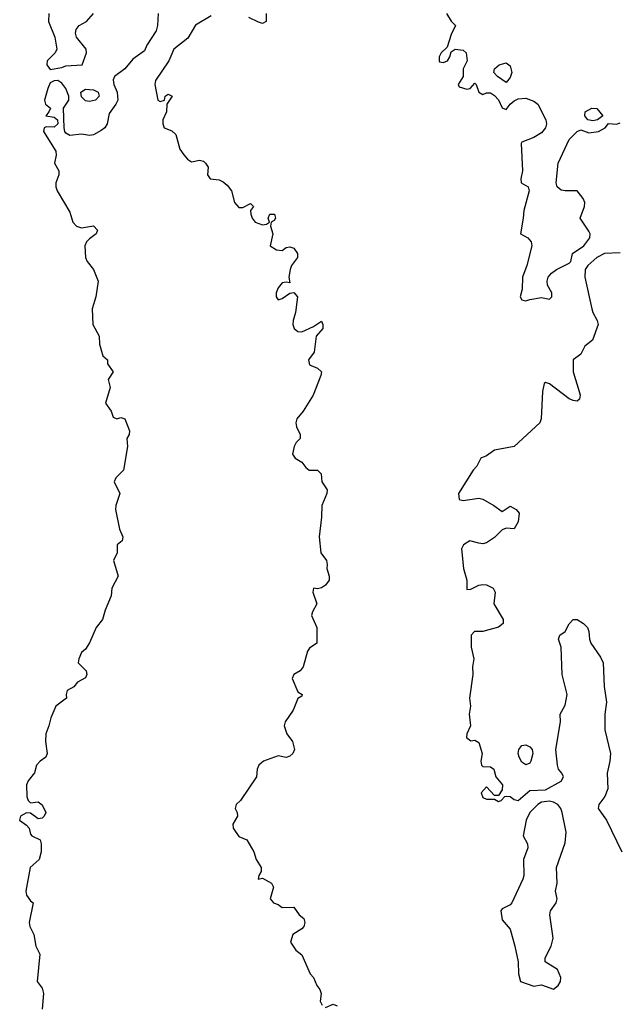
# Model space of a CAD drawing. Header units: metres. Extents: x -46681 to -43747, y -240911 to -237677.
# Tile 230 of 256: x -45292 to -45216, y -240642 to -240517. Entities that reach past the tile are written whole.
import ezdxf

# ---------------------------------------------------------------- set-up
doc = ezdxf.new("R2010")
doc.units = ezdxf.units.M
doc.layers.add('CONTOUR_INDEX', color=1, linetype='Continuous')
doc.layers.add('CONTOUR_INTER', color=3, linetype='Continuous')

msp = doc.modelspace()

# ---------------------------------------------------------------- linework, layer by layer
at = {"layer": 'CONTOUR_INDEX', "elevation": 75}
for points in [[(-45267.6, -240516.31), (-45269.6, -240517.5), (-45270.6, -240519.13), (-45272.36, -240520.52), (-45272.99, -240522.02), (-45274.69, -240524.52), (-45274.79, -240525.02), (-45274.38, -240527.02), (-45274.1, -240527.18), (-45273.56, -240527.02), (-45273.45, -240526.52), (-45273.1, -240526.26), (-45272.57, -240526.52), (-45273.25, -240527.52), (-45273.31, -240528.52), (-45273.78, -240529.52), (-45273.77, -240530.02), (-45273.59, -240530.52), (-45272.6, -240530.91), (-45272.1, -240531.37), (-45271.6, -240533.23), (-45271.1, -240533.95), (-45270.61, -240534.52), (-45270.1, -240534.84), (-45269.1, -240534.66), (-45268.6, -240534.78), (-45268.32, -240535.02), (-45268.01, -240535.52), (-45268.08, -240536.52), (-45267.75, -240537.02), (-45266.6, -240537.16), (-45266.1, -240537.39), (-45265.6, -240537.82), (-45265.02, -240538.52), (-45264.64, -240540.02), (-45264.1, -240540.65), (-45263.6, -240540.66), (-45262.6, -240540.15), (-45262.25, -240540.52), (-45262.63, -240541.02), (-45262.58, -240541.52), (-45262.4, -240542.02), (-45262.01, -240542.52), (-45261.1, -240542.84), (-45260.6, -240542.78), (-45260.19, -240542.52), (-45260.37, -240542.02), (-45260.17, -240541.52), (-45259.57, -240541.52), (-45259.46, -240542.02), (-45259.6, -240542.29), (-45260.01, -240542.52), (-45260.06, -240543.02), (-45259.76, -240544.02), (-45260.13, -240545.52), (-45259.31, -240546.02), (-45258.6, -240546.14), (-45258.1, -240545.76), (-45257.6, -240545.66), (-45257.1, -240545.83), (-45256.65, -240546.52), (-45256.66, -240547.02), (-45257.41, -240548.02), (-45257.58, -240548.52), (-45257.73, -240549.52), (-45257.6, -240550.23), (-45258.1, -240550.15), (-45258.6, -240550.24), (-45259.1, -240550.88), (-45259.36, -240551.52), (-45259.35, -240552.02), (-45259.1, -240552.38), (-45258.6, -240552.22), (-45257.6, -240551.54), (-45257.1, -240551.45), (-45256.65, -240552.02), (-45256.9, -240554.02), (-45257.2, -240555.02), (-45257.22, -240555.52), (-45257.05, -240556.02), (-45256.6, -240556.42), (-45256.1, -240556.47), (-45254.6, -240555.78), (-45253.6, -240555.11), (-45253.44, -240555.52), (-45253.42, -240556.02), (-45254.27, -240557.02), (-45254.52, -240559.02), (-45255.25, -240560.02), (-45255.1, -240560.66), (-45254.1, -240561.08), (-45253.6, -240561.52), (-45253.68, -240562.02), (-45254.66, -240564.52), (-45255.94, -240566.52), (-45256.72, -240567.52), (-45256.87, -240568.02), (-45256.77, -240568.52), (-45256.29, -240569.52), (-45256.29, -240570.02), (-45256.81, -240570.52), (-45257.08, -240571.02), (-45257.27, -240572.02), (-45256.94, -240572.52), (-45256.1, -240573.02), (-45255.6, -240573.68), (-45255.14, -240574.02), (-45254.1, -240574.04), (-45253.64, -240574.52), (-45253.53, -240575.52), (-45252.89, -240576.52), (-45252.91, -240577.02), (-45253.57, -240578.52), (-45253.58, -240580.02), (-45253.88, -240582.52), (-45253.66, -240584.52), (-45252.97, -240585.52), (-45252.86, -240586.02), (-45252.92, -240586.52), (-45252.63, -240587.52), (-45252.63, -240588.02), (-45253.1, -240588.66), (-45253.6, -240588.98), (-45254.1, -240589.11), (-45254.6, -240589.05), (-45254.69, -240589.52), (-45254.2, -240591.02), (-45254.75, -240592.02), (-45254.86, -240592.52), (-45254.2, -240594.02), (-45254.17, -240596.02), (-45255.1, -240596.66), (-45255.36, -240597.02), (-45255.91, -240599.02), (-45256.32, -240599.52), (-45257.13, -240600.02), (-45257.32, -240600.52), (-45256.6, -240602.2), (-45256.03, -240602.52), (-45256.1, -240602.76), (-45256.6, -240603.05), (-45257.2, -240604.52), (-45258.22, -240606.02), (-45258.34, -240606.52), (-45257.99, -240607.52), (-45257.28, -240608.52), (-45257.02, -240609.52), (-45257.24, -240610.02), (-45257.6, -240610.38), (-45258.1, -240610.53), (-45259.1, -240610.35), (-45260.95, -240611.02), (-45261.55, -240611.52), (-45261.77, -240612.02), (-45261.85, -240613.02), (-45263.89, -240616.02), (-45264.46, -240616.52), (-45264.56, -240617.02), (-45264.31, -240617.52), (-45264.29, -240618.02), (-45264.87, -240619.02), (-45264.84, -240619.52), (-45264.1, -240620.58), (-45263.08, -240621.02), (-45262.19, -240622.52), (-45261.91, -240623.52), (-45261.26, -240624.52), (-45261.26, -240625.02), (-45261.56, -240625.52), (-45261.63, -240626.02), (-45261.1, -240625.89), (-45259.94, -240626.52), (-45259.71, -240627.02), (-45260.1, -240628.52), (-45259.7, -240629.02), (-45259.1, -240629.24), (-45258.6, -240629.62), (-45257.1, -240629.55), (-45256.41, -240630.52), (-45255.82, -240631.02), (-45255.71, -240631.52), (-45255.84, -240632.02), (-45256.1, -240632.32), (-45257.24, -240633.02), (-45257.53, -240634.02), (-45256.85, -240635.02), (-45256.1, -240635.62), (-45255.03, -240638.02), (-45254.61, -240638.52), (-45254.2, -240639.52), (-45253.79, -240640.02), (-45253.64, -240640.52), (-45253.76, -240641.52), (-45253.5, -240642.02)], [(-45260.63, -240516.02), (-45260.64, -240517.02), (-45261.1, -240517.27), (-45261.6, -240517.1), (-45262.84, -240516.52)], [(-45253.1, -240642.33), (-45252.1, -240641.89), (-45251.6, -240642.11)]]:
    msp.add_lwpolyline(points, dxfattribs=at)
at = {"layer": 'CONTOUR_INTER'}
for points, elevation in [([(-45274.37, -240516.02), (-45274.44, -240517.52), (-45274.6, -240518.21), (-45275.78, -240520.02), (-45276.1, -240520.73), (-45277.6, -240521.81), (-45278.59, -240523.02), (-45279.89, -240524.02), (-45280.1, -240524.43), (-45280, -240525.02), (-45279.58, -240526.02), (-45279.5, -240527.02), (-45279.72, -240527.52), (-45280.6, -240528.73), (-45280.85, -240530.02), (-45281.14, -240530.52), (-45281.6, -240530.88), (-45282.6, -240531.43), (-45283.1, -240531.51), (-45284.1, -240531.34), (-45285.6, -240531.53), (-45286.1, -240531.22), (-45286.24, -240531.02), (-45286.29, -240530.52), (-45286.39, -240528.02), (-45285.73, -240527.02), (-45285.7, -240526.52), (-45286.1, -240525.54), (-45286.6, -240524.87), (-45287.1, -240524.54), (-45287.6, -240524.58), (-45288.1, -240524.82), (-45288.4, -240525.52), (-45288.79, -240527.02), (-45288.7, -240527.52), (-45288.06, -240528.02), (-45288.24, -240528.52), (-45288.66, -240529.02), (-45287.6, -240529.16), (-45287.14, -240529.52), (-45287.1, -240530.03), (-45287.6, -240530.43), (-45288.6, -240530.39), (-45288.86, -240530.52), (-45288.92, -240531.02), (-45287.38, -240533.52), (-45287.31, -240534.02), (-45287.54, -240535.02), (-45286.99, -240536.02), (-45286.98, -240536.52), (-45287.37, -240537.52), (-45287.37, -240538.02), (-45287.19, -240538.52), (-45285.6, -240541.24), (-45285.19, -240542.52), (-45284.74, -240543.02), (-45284.1, -240543.25), (-45282.6, -240542.98), (-45282.09, -240543.52), (-45282.24, -240544.02), (-45283.1, -240544.64), (-45283.45, -240545.02), (-45283.68, -240545.52), (-45283.58, -240547.02), (-45283.38, -240547.52), (-45282.57, -240548.52), (-45281.98, -240550.02), (-45282.3, -240552.02), (-45282.73, -240553.52), (-45282.68, -240555.52), (-45281.88, -240557.02), (-45281.8, -240558.02), (-45281.39, -240559.52), (-45280.81, -240560.02), (-45280.79, -240560.52), (-45280.07, -240561.52), (-45280.71, -240562.52), (-45280.47, -240563.52), (-45281.05, -240565.52), (-45280.32, -240566.52), (-45280.1, -240567.28), (-45279.6, -240567.52), (-45279.1, -240567.36), (-45278.59, -240567.52), (-45278.02, -240569.02), (-45278.06, -240569.52), (-45278.34, -240570.02), (-45278.24, -240571.02), (-45278.78, -240574.02), (-45279.75, -240575.02), (-45279.95, -240575.52), (-45279.24, -240577.02), (-45279.75, -240578.52), (-45279.78, -240579.02), (-45279.27, -240581.52), (-45278.86, -240582.52), (-45278.94, -240583.02), (-45279.57, -240583.52), (-45279.56, -240584.52), (-45280.02, -240585.52), (-45279.45, -240587.52), (-45280.26, -240589.02), (-45280.32, -240590.02), (-45281.1, -240591.84), (-45281.44, -240593.02), (-45282.22, -240594.02), (-45283.1, -240595.98), (-45283.6, -240596.78), (-45284.1, -240597.19), (-45284.43, -240598.02), (-45284.54, -240598.52), (-45283.53, -240599.52), (-45283.44, -240600.02), (-45283.6, -240600.43), (-45284.6, -240600.96), (-45285.1, -240601.57), (-45285.93, -240602.02), (-45286.05, -240602.52), (-45286, -240603.02), (-45287.37, -240604.02), (-45288.02, -240605.52), (-45288.24, -240606.52), (-45288.66, -240607.52), (-45288.69, -240608.52), (-45288.45, -240610.02), (-45288.66, -240610.52), (-45289.38, -240611.02), (-45289.83, -240611.52), (-45290.1, -240612.48), (-45290.88, -240613.52), (-45291.1, -240614.01), (-45291.04, -240615.52), (-45290.87, -240616.02), (-45290.6, -240616.29), (-45289.6, -240616.2), (-45289.1, -240616.55), (-45288.65, -240617.52), (-45288.85, -240618.02), (-45289.1, -240618.25), (-45289.6, -240618.35), (-45290.6, -240617.61), (-45291.1, -240617.57), (-45291.88, -240618.02), (-45291.97, -240618.52), (-45291.1, -240619.14), (-45290.76, -240619.52), (-45290.6, -240620.28), (-45290.4, -240620.52), (-45289.38, -240621.02), (-45289.22, -240621.52), (-45289.22, -240622.52), (-45289.49, -240623.52), (-45290.65, -240624.52), (-45291.17, -240627.52), (-45291.08, -240628.02), (-45290.6, -240628.75), (-45290.25, -240629.02), (-45290.78, -240631.52), (-45290.69, -240632.02), (-45290.18, -240633.02), (-45289.92, -240634.52), (-45289.39, -240635.52), (-45289.73, -240639.02), (-45289.1, -240639.86), (-45288.94, -240640.52), (-45289.1, -240642.52)], 76), ([(-45288.24, -240516.02), (-45288.31, -240517.02), (-45287.49, -240519.02), (-45287.24, -240520.52), (-45287.47, -240521.02), (-45288.46, -240522.02), (-45288.52, -240522.52), (-45288.1, -240523.12), (-45286.6, -240522.88), (-45286.1, -240522.67), (-45284.01, -240522.52), (-45283.46, -240521.02), (-45283.51, -240520.52), (-45284.75, -240519.02), (-45284.86, -240518.52), (-45284.8, -240518.02), (-45284.42, -240517.52), (-45283.49, -240517.02), (-45282.57, -240516.02)], 76), ([(-45237.7, -240516.02), (-45237.1, -240516.97), (-45236.56, -240517.52), (-45237.1, -240518.67), (-45237.6, -240520.28), (-45238.37, -240521.02), (-45238.62, -240521.52), (-45238.65, -240522.02), (-45238.6, -240522.14), (-45238.1, -240522.24), (-45237.58, -240522.02), (-45237.27, -240521.52), (-45237.1, -240520.86), (-45236.6, -240520.53), (-45235.6, -240520.65), (-45235.21, -240521.02), (-45235.07, -240522.02), (-45235.6, -240523.02), (-45235.56, -240524.02), (-45236.2, -240525.02), (-45236.1, -240525.31), (-45235.1, -240525.61), (-45234.67, -240525.52), (-45234.1, -240524.84), (-45233.93, -240525.02), (-45233.58, -240526.02), (-45233.1, -240526.32), (-45232.6, -240526.09), (-45232.1, -240526.09), (-45231.6, -240526.41), (-45231.1, -240526.98), (-45230.6, -240528), (-45230.1, -240528.22), (-45229.6, -240527.52), (-45229.1, -240527.1), (-45228.6, -240526.83), (-45227.6, -240526.77), (-45226.6, -240527.16), (-45226.1, -240527.52), (-45225.05, -240529.52), (-45224.99, -240530.02), (-45225.12, -240530.52), (-45225.6, -240531.16), (-45226.6, -240531.77), (-45228.1, -240532.37), (-45228.2, -240532.52), (-45228.02, -240536.02), (-45228.24, -240537.02), (-45228.2, -240537.52), (-45227.33, -240538.02), (-45227.17, -240538.52), (-45227.88, -240541.02), (-45227.94, -240542.02), (-45228.3, -240544.02), (-45227.36, -240544.52), (-45226.95, -240545.02), (-45226.87, -240545.52), (-45227.48, -240548.02), (-45228.04, -240549.52), (-45228.07, -240551.02), (-45228.34, -240552.02), (-45228.1, -240552.41), (-45227.6, -240552.52), (-45227.1, -240552.33), (-45225.6, -240552.11), (-45224.6, -240552.32), (-45224.29, -240552.02), (-45224.29, -240551.52), (-45224.87, -240550.52), (-45224.92, -240550.02), (-45224.76, -240549.52), (-45224.36, -240549.02), (-45223.72, -240548.52), (-45222.1, -240547.74), (-45221.87, -240547.52), (-45221.67, -240546.52), (-45220.24, -240545.52), (-45219.47, -240544.52), (-45219.43, -240544.02), (-45219.6, -240543.67), (-45220.71, -240542.02), (-45220.15, -240540.52), (-45220.13, -240540.02), (-45220.33, -240539.52), (-45221.1, -240538.52), (-45222.6, -240538.56), (-45223.1, -240538.46), (-45223.64, -240538.02), (-45223.75, -240537.52), (-45223.48, -240535.02), (-45222.09, -240532.02), (-45221.1, -240531), (-45220.6, -240530.8), (-45219.6, -240531.18), (-45218.36, -240531.02), (-45217.53, -240530.52), (-45217.1, -240530), (-45216.1, -240530.05), (-45215.6, -240529.89)], 74), ([(-45231, -240522.52), (-45230.1, -240522.29), (-45229.6, -240522.65), (-45229.39, -240523.52), (-45229.6, -240524.15), (-45230.1, -240524.79), (-45231.23, -240524.02), (-45231.67, -240523.52), (-45231.58, -240523.02), (-45231, -240522.52)], 74), ([(-45284.19, -240526.02), (-45283.6, -240525.61), (-45282.6, -240525.72), (-45281.98, -240526.02), (-45281.85, -240526.52), (-45282.31, -240527.02), (-45283.1, -240527.2), (-45283.6, -240527.09), (-45284.1, -240526.6), (-45284.19, -240526.02)], 77), ([(-45219.21, -240528.02), (-45218.6, -240528.09), (-45217.82, -240529.02), (-45218.48, -240529.52), (-45219.1, -240529.64), (-45219.75, -240529.52), (-45220.11, -240529.02), (-45220.06, -240528.52), (-45219.21, -240528.02)], 74), ([(-45215.6, -240546.41), (-45217.6, -240546.49), (-45218.58, -240547.02), (-45219.72, -240548.02), (-45220.07, -240548.52), (-45220.11, -240549.52), (-45219.23, -240553.52), (-45219.09, -240554.02), (-45218.53, -240555.02), (-45218.43, -240555.52), (-45219.12, -240557.52), (-45220.1, -240558.28), (-45220.6, -240559.29), (-45221.61, -240560.02), (-45221.58, -240561.52), (-45220.82, -240564.02), (-45220.72, -240564.52), (-45220.79, -240565.02), (-45221.1, -240565.28), (-45221.6, -240565.2), (-45222.1, -240564.95), (-45224.6, -240563.05), (-45225.1, -240562.89), (-45225.29, -240563.02), (-45225.5, -240564.02), (-45225.66, -240567.52), (-45225.84, -240568.02), (-45229.1, -240571.02), (-45231.6, -240571.51), (-45232.6, -240572.22), (-45233.35, -240572.52), (-45233.85, -240573.52), (-45234.3, -240574.02), (-45236.16, -240577.02), (-45236.1, -240577.76), (-45235.6, -240577.91), (-45233.6, -240577.58), (-45233.1, -240577.73), (-45231.69, -240578.52), (-45230.6, -240579.3), (-45229.6, -240578.63), (-45228.86, -240579.02), (-45228.46, -240579.52), (-45228.6, -240580.62), (-45229.1, -240581.49), (-45230.1, -240581.4), (-45230.6, -240581.62), (-45231.6, -240582.57), (-45232.6, -240583.29), (-45233.1, -240583.4), (-45233.6, -240583.33), (-45234.73, -240583.02), (-45235.54, -240583.52), (-45235.81, -240584.02), (-45235.55, -240586.52), (-45235.11, -240588.02), (-45235.1, -240589.18), (-45234.6, -240589.15), (-45233.6, -240588.66), (-45233.1, -240588.56), (-45232.6, -240588.61), (-45231.77, -240589.02), (-45231.53, -240589.52), (-45231.66, -240591.02), (-45230.48, -240593.02), (-45230.48, -240593.52), (-45231.1, -240593.97), (-45233.1, -240594.52), (-45234.13, -240594.52), (-45234.56, -240595.02), (-45234.57, -240596.52), (-45234.21, -240598.02), (-45234.4, -240599.02), (-45234.35, -240600.02), (-45234.78, -240603.02), (-45234.65, -240604.02), (-45234.83, -240605.02), (-45234.65, -240606.52), (-45235.1, -240607.52), (-45235.16, -240608.02), (-45234.6, -240608.43), (-45234.1, -240608.35), (-45233.6, -240608.63), (-45233.16, -240610.02), (-45233.32, -240611.02), (-45233.24, -240611.52), (-45233.1, -240611.7), (-45232.1, -240611.75), (-45231.66, -240612.02), (-45231.42, -240613.02), (-45230.58, -240614.02), (-45230.6, -240614.64), (-45231.1, -240615.38), (-45231.6, -240615.37), (-45232.6, -240614.26), (-45233.29, -240615.02), (-45233.1, -240615.61), (-45232.6, -240615.83), (-45231.6, -240615.84), (-45231.1, -240616.14), (-45230.74, -240616.02), (-45230.3, -240615.52), (-45230.1, -240615.46), (-45229.6, -240615.52), (-45229.1, -240615.89), (-45228.6, -240616), (-45227.1, -240614.73), (-45225.1, -240614.65), (-45223.1, -240613.57), (-45222.82, -240613.02), (-45223.02, -240612.52), (-45223.44, -240612.02), (-45223.59, -240611.52), (-45223.8, -240609.52), (-45223.19, -240606.02), (-45223.25, -240605.02), (-45222.6, -240603.88), (-45222.37, -240602.52), (-45223, -240600.02), (-45223.12, -240596.52), (-45223.46, -240595.52), (-45223.27, -240595.02), (-45222.59, -240594.52), (-45222.1, -240593.57), (-45221.6, -240593.01), (-45221.1, -240593.02), (-45220.3, -240593.52), (-45219.78, -240594.02), (-45219.59, -240594.52), (-45219.53, -240595.52), (-45219.35, -240596.02), (-45218.1, -240597.81), (-45217.8, -240598.52), (-45217.66, -240601.52), (-45217.34, -240603.52), (-45217.56, -240605.02), (-45217.55, -240607.02), (-45216.83, -240610.02), (-45216.92, -240611.02), (-45217.27, -240612.52), (-45217.18, -240614.52), (-45217.56, -240615.52), (-45218.33, -240616.52), (-45218.43, -240617.02), (-45217.35, -240618.52), (-45215.4, -240622.52)], 74), ([(-45228.11, -240609.02), (-45227.6, -240608.95), (-45227.1, -240609.19), (-45226.82, -240609.52), (-45226.73, -240610.02), (-45226.96, -240611.02), (-45227.1, -240611.26), (-45227.6, -240611.47), (-45228.1, -240611.12), (-45228.48, -240610.52), (-45228.57, -240610.02), (-45228.49, -240609.52), (-45228.11, -240609.02)], 74), ([(-45226.1, -240616.5), (-45227.1, -240617.52), (-45227.58, -240618.52), (-45227.95, -240620.52), (-45227.4, -240621.52), (-45227.37, -240622.02), (-45227.89, -240623.52), (-45227.85, -240625.52), (-45228, -240626.02), (-45229.41, -240629.02), (-45229.6, -240629.26), (-45230.6, -240629.78), (-45230.79, -240630.02), (-45230.6, -240631.16), (-45229.6, -240632.38), (-45228.99, -240634.52), (-45228.57, -240636.52), (-45228.56, -240638.02), (-45228.31, -240639.02), (-45226.6, -240639.61), (-45225.6, -240639.42), (-45224.1, -240640), (-45223.48, -240639.52), (-45223.19, -240639.02), (-45223.15, -240638.52), (-45223.6, -240637.49), (-45225.17, -240636.52), (-45225.17, -240636.02), (-45224.41, -240634.52), (-45224.12, -240633.52), (-45224.58, -240630.52), (-45224.46, -240630.02), (-45223.75, -240629.02), (-45223.62, -240628.52), (-45223.85, -240627.52), (-45223.63, -240626.52), (-45223.71, -240624.52), (-45222.6, -240621.41), (-45222.48, -240620.02), (-45222.98, -240617.52), (-45223.15, -240617.02), (-45223.56, -240616.52), (-45224.1, -240616.22), (-45224.6, -240616.1), (-45225.6, -240616.23), (-45226.1, -240616.5)], 74)]:
    msp.add_lwpolyline(points, dxfattribs=dict(at, elevation=elevation))

doc.saveas('drawing.dxf')
